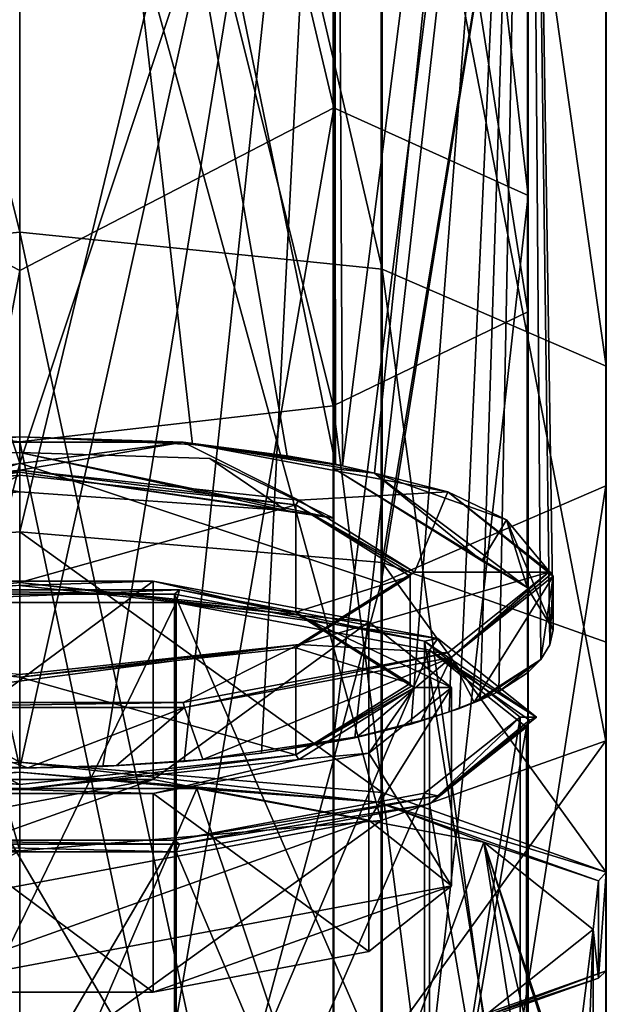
# Model space of a CAD drawing. Header units: millimetres. Extents: x -348 to 175, y 0 to 247.
# Tile 114 of 196: x 0 to 14, y 106 to 130. Entities that reach past the tile are written whole.
import ezdxf

# ---------------------------------------------------------------- set-up
doc = ezdxf.new("R2010")
doc.units = ezdxf.units.MM
doc.header["$LTSCALE"] = 65.185185
for name, color, linetype in [('521', 7, 'CONTINUOUS'), ('522', 7, 'CONTINUOUS'), ('523', 7, 'CONTINUOUS'), ('524', 7, 'CONTINUOUS'), ('525', 7, 'CONTINUOUS'), ('526', 7, 'CONTINUOUS'), ('527', 7, 'CONTINUOUS'), ('540', 7, 'CONTINUOUS'), ('541', 7, 'CONTINUOUS'), ('542', 7, 'CONTINUOUS'), ('543', 7, 'CONTINUOUS'), ('544', 7, 'CONTINUOUS'), ('545', 7, 'CONTINUOUS'), ('546', 7, 'CONTINUOUS'), ('547', 7, 'CONTINUOUS'), ('548', 7, 'CONTINUOUS'), ('555', 7, 'CONTINUOUS'), ('556', 7, 'CONTINUOUS'), ('558', 7, 'CONTINUOUS'), ('559', 7, 'CONTINUOUS'), ('560', 7, 'CONTINUOUS'), ('563', 7, 'CONTINUOUS'), ('564', 7, 'CONTINUOUS'), ('652', 7, 'CONTINUOUS'), ('653', 7, 'CONTINUOUS'), ('654', 7, 'CONTINUOUS'), ('655', 7, 'CONTINUOUS'), ('656', 7, 'CONTINUOUS'), ('657', 7, 'CONTINUOUS'), ('658', 7, 'CONTINUOUS'), ('659', 7, 'CONTINUOUS'), ('660', 7, 'CONTINUOUS'), ('661', 7, 'CONTINUOUS'), ('662', 7, 'CONTINUOUS')]:
    doc.layers.add(name, color=color, linetype=linetype)

msp = doc.modelspace()

# ---------------------------------------------------------------- linework, layer by layer
at = {"layer": '521', "color": 7, "linetype": 'CONTINUOUS', "true_color": 0xe0f2ff}
for points in [[(7.641, 127.724, -2.536), (7.641, 166.368, 20.399), (0, 160.008, 12.137), (7.641, 127.724, -2.536)], [(7.641, 166.368, 20.399), (7.641, 127.724, -2.536), (12.366, 125.592, 3.614), (7.641, 166.368, 20.399)], [(12.366, 162.335, 25.517), (7.641, 166.368, 20.399), (12.366, 125.592, 3.614), (12.366, 162.335, 25.517)], [(12.366, 162.335, 25.517), (12.366, 125.592, 3.614), (12.359, 157.034, 31.564), (12.366, 162.335, 25.517)], [(0, 123.766, -6.555), (7.641, 127.724, -2.536), (0, 160.008, 12.137), (0, 123.766, -6.555)], [(7.641, 159.256, 217.329), (7.683, 119.05, 237.388), (0, 156.556, 222.32), (7.641, 159.256, 217.329)], [(7.683, 119.05, 237.388), (7.641, 159.256, 217.329), (7.853, 119.015, 237.267), (7.683, 119.05, 237.388)], [(7.853, 119.015, 237.267), (7.641, 159.256, 217.329), (12.366, 154.503, 212.752), (7.853, 119.015, 237.267)], [(12.359, 157.034, 31.564), (12.359, 122.759, 11.141), (7.621, 152.749, 36.45), (12.359, 157.034, 31.564)], [(12.359, 157.034, 31.564), (12.366, 125.592, 3.614), (12.359, 122.759, 11.141), (12.359, 157.034, 31.564)], [(4.205, 119.534, 239.137), (0, 119.719, 239.811), (0, 156.556, 222.32), (4.205, 119.534, 239.137)], [(6.509, 119.256, 238.127), (4.205, 119.534, 239.137), (0, 156.556, 222.32), (6.509, 119.256, 238.127)], [(7.683, 119.05, 237.388), (6.509, 119.256, 238.127), (0, 156.556, 222.32), (7.683, 119.05, 237.388)], [(8.629, 118.832, 236.656), (7.853, 119.015, 237.267), (12.366, 154.503, 212.752), (8.629, 118.832, 236.656)], [(12.345, 116.054, 231.505), (8.629, 118.832, 236.656), (12.366, 154.503, 212.752), (12.345, 116.054, 231.505)], [(12.345, 116.054, 231.505), (12.366, 154.503, 212.752), (12.975, 115.02, 227.646), (12.345, 116.054, 231.505)], [(12.673, 114.299, 224.956), (12.366, 154.503, 212.752), (12.349, 113.973, 223.737), (12.673, 114.299, 224.956)], [(12.349, 113.973, 223.737), (12.366, 154.503, 212.752), (12.359, 149.815, 206.216), (12.349, 113.973, 223.737)], [(12.975, 115.02, 227.646), (12.366, 154.503, 212.752), (12.899, 114.657, 226.289), (12.975, 115.02, 227.646)], [(12.899, 114.657, 226.289), (12.366, 154.503, 212.752), (12.673, 114.299, 224.956), (12.899, 114.657, 226.289)], [(7.621, 152.749, 36.45), (7.621, 120.47, 17.224), (0, 151.121, 38.306), (7.621, 152.749, 36.45)], [(7.621, 152.749, 36.45), (12.359, 122.759, 11.141), (7.621, 120.47, 17.224), (7.621, 152.749, 36.45)], [(0, 151.121, 38.306), (7.621, 120.47, 17.224), (0, 119.6, 19.534), (0, 151.121, 38.306)], [(8.151, 112.396, 217.853), (12.359, 149.815, 206.216), (7.621, 112.292, 217.463), (8.151, 112.396, 217.853)], [(7.621, 112.292, 217.463), (12.359, 149.815, 206.216), (7.621, 146.028, 200.934), (7.621, 112.292, 217.463)], [(9.522, 112.727, 219.086), (12.359, 149.815, 206.216), (8.151, 112.396, 217.853), (9.522, 112.727, 219.086)], [(10.698, 113.106, 220.502), (12.359, 149.815, 206.216), (9.522, 112.727, 219.086), (10.698, 113.106, 220.502)], [(11.203, 113.31, 221.265), (12.359, 149.815, 206.216), (10.698, 113.106, 220.502), (11.203, 113.31, 221.265)], [(11.651, 113.524, 222.062), (12.359, 149.815, 206.216), (11.203, 113.31, 221.265), (11.651, 113.524, 222.062)], [(12.349, 113.973, 223.737), (12.359, 149.815, 206.216), (11.651, 113.524, 222.062), (12.349, 113.973, 223.737)], [(2.023, 111.694, 215.231), (7.621, 146.028, 200.934), (0, 111.653, 215.078), (2.023, 111.694, 215.231)], [(0, 111.653, 215.078), (7.621, 146.028, 200.934), (0, 144.592, 198.926), (0, 111.653, 215.078)], [(4.004, 111.816, 215.689), (7.621, 146.028, 200.934), (2.023, 111.694, 215.231), (4.004, 111.816, 215.689)], [(5.882, 112.017, 216.437), (7.621, 146.028, 200.934), (4.004, 111.816, 215.689), (5.882, 112.017, 216.437)], [(7.621, 112.292, 217.463), (7.621, 146.028, 200.934), (5.882, 112.017, 216.437), (7.621, 112.292, 217.463)], [(0, 83.5, -13), (7.641, 83.5, -10.517), (7.641, 127.724, -2.536), (0, 83.5, -13)], [(0, 83.5, -13), (7.641, 127.724, -2.536), (0, 123.766, -6.555), (0, 83.5, -13)], [(7.641, 127.724, -2.536), (7.641, 83.5, -10.517), (12.366, 125.592, 3.614), (7.641, 127.724, -2.536)], [(7.641, 83.5, -10.517), (12.366, 83.5, -4.009), (12.366, 125.592, 3.614), (7.641, 83.5, -10.517)], [(12.366, 125.592, 3.614), (12.366, 83.5, -4.009), (12.359, 122.759, 11.141), (12.366, 125.592, 3.614)], [(12.359, 122.759, 11.141), (12.359, 83.5, 4.033), (7.621, 120.47, 17.224), (12.359, 122.759, 11.141)], [(12.366, 83.5, -4.009), (12.359, 83.5, 4.033), (12.359, 122.759, 11.141), (12.366, 83.5, -4.009)], [(7.621, 120.47, 17.224), (7.621, 83.5, 10.532), (0, 119.6, 19.534), (7.621, 120.47, 17.224)], [(12.359, 83.5, 4.033), (7.621, 83.5, 10.532), (7.621, 120.47, 17.224), (12.359, 83.5, 4.033)], [(7.621, 83.5, 10.532), (0, 83.5, 13), (0, 119.6, 19.534), (7.621, 83.5, 10.532)], [(4.624, 119.19, 239.08), (7.633, 117.736, 237.781), (0, 119.334, 239.923), (4.624, 119.19, 239.08)], [(0, 119.334, 239.923), (7.633, 117.736, 237.781), (0, 118.859, 240.06), (0, 119.334, 239.923)], [(7.654, 118.938, 237.443), (8.629, 118.832, 236.656), (12.345, 116.054, 231.505), (7.654, 118.938, 237.443)], [(11.239, 116.698, 233.91), (7.654, 118.938, 237.443), (12.345, 116.054, 231.505), (11.239, 116.698, 233.91)], [(0, 118.859, 240.06), (7.633, 117.736, 237.781), (6.485, 117.929, 238.501), (0, 118.859, 240.06)], [(0, 118.378, 240.179), (0, 118.859, 240.06), (6.485, 117.929, 238.501), (0, 118.378, 240.179)]]:
    msp.add_3dface(points, dxfattribs=at)
at = {"layer": '522', "color": 7, "linetype": 'CONTINUOUS', "true_color": 0xe0f2ff}
for points in [[(0, 160.008, 12.137), (-7.621, 166.378, 20.389), (-7.621, 127.729, -2.55), (0, 160.008, 12.137)], [(0, 123.766, -6.555), (0, 160.008, 12.137), (-7.621, 127.729, -2.55), (0, 123.766, -6.555)], [(-7.621, 159.263, 217.342), (0, 156.556, 222.32), (-7.311, 119.121, 237.641), (-7.621, 159.263, 217.342)], [(0, 156.556, 222.32), (0, 119.719, 239.811), (-7.311, 119.121, 237.641), (0, 156.556, 222.32)], [(-7.641, 152.758, 36.439), (0, 151.121, 38.306), (-7.641, 120.475, 17.21), (-7.641, 152.758, 36.439)], [(0, 151.121, 38.306), (0, 119.6, 19.534), (-7.641, 120.475, 17.21), (0, 151.121, 38.306)], [(0, 111.653, 215.078), (0, 144.592, 198.926), (-7.641, 146.037, 200.945), (0, 111.653, 215.078)], [(-4.016, 111.817, 215.692), (0, 111.653, 215.078), (-7.641, 146.037, 200.945), (-4.016, 111.817, 215.692)], [(-7.621, 83.5, -10.532), (0, 123.766, -6.555), (-7.621, 127.729, -2.55), (-7.621, 83.5, -10.532)], [(-7.621, 83.5, -10.532), (0, 83.5, -13), (0, 123.766, -6.555), (-7.621, 83.5, -10.532)], [(0, 83.5, 13), (-7.641, 83.5, 10.517), (-7.641, 120.475, 17.21), (0, 83.5, 13)], [(0, 119.6, 19.534), (0, 83.5, 13), (-7.641, 120.475, 17.21), (0, 119.6, 19.534)], [(-7.311, 119.121, 237.641), (0, 119.719, 239.811), (-4.817, 119.474, 238.919), (-7.311, 119.121, 237.641)], [(0, 118.859, 240.06), (-7.635, 118.94, 237.456), (-4.625, 119.19, 239.08), (0, 118.859, 240.06)], [(0, 119.334, 239.923), (0, 118.859, 240.06), (-4.625, 119.19, 239.08), (0, 119.334, 239.923)], [(0, 118.859, 240.06), (-7.613, 117.74, 237.795), (-7.635, 118.94, 237.456), (0, 118.859, 240.06)], [(0, 118.859, 240.06), (0, 118.378, 240.179), (-7.613, 117.74, 237.795), (0, 118.859, 240.06)], [(-7.613, 117.74, 237.795), (0, 118.378, 240.179), (-6.485, 117.929, 238.501), (-7.613, 117.74, 237.795)]]:
    msp.add_3dface(points, dxfattribs=at)
at = {"layer": '523', "color": 7, "linetype": 'CONTINUOUS', "true_color": 0xe0f2ff}
for points in [[(0, 161.728, 10.922), (0, 124.705, -8.351), (-8.794, 160.027, 13.206), (0, 161.728, 10.922)], [(-8.794, 160.027, 13.206), (0, 124.705, -8.351), (-8.794, 123.809, -5.647), (-8.794, 160.027, 13.206)], [(0, 117.405, 242.536), (0, 155.486, 225.449), (-8.794, 116.668, 239.785), (0, 117.405, 242.536)], [(-8.794, 116.668, 239.785), (0, 155.486, 225.449), (-8.794, 153.921, 223.069), (-8.794, 116.668, 239.785)], [(0, 150.094, 40.064), (-8.817, 145.524, 32.688), (0, 119.077, 21.474), (0, 150.094, 40.064)], [(-8.817, 145.524, 32.688), (-8.817, 116.17, 17.407), (0, 119.077, 21.474), (-8.817, 145.524, 32.688)], [(0, 109.641, 213.559), (-8.817, 140.575, 202.778), (0, 142.33, 198.098), (0, 109.641, 213.559)], [(-8.817, 110.382, 216.326), (-8.817, 140.575, 202.778), (0, 109.641, 213.559), (-8.817, 110.382, 216.326)], [(0, 124.705, -8.351), (0, 83.5, -15), (-8.794, 123.809, -5.647), (0, 124.705, -8.351)], [(0, 83.5, -15), (-8.794, 83.5, -12.152), (-8.794, 123.809, -5.647), (0, 83.5, -15)], [(-8.817, 83.5, 12.135), (0, 83.5, 15), (0, 119.077, 21.474), (-8.817, 83.5, 12.135)], [(-8.817, 116.17, 17.407), (-8.817, 83.5, 12.135), (0, 119.077, 21.474), (-8.817, 116.17, 17.407)]]:
    msp.add_3dface(points, dxfattribs=at)
at = {"layer": '524', "color": 7, "linetype": 'CONTINUOUS', "true_color": 0xe0f2ff}
for points in [[(0, 124.705, -8.351), (0, 161.728, 10.922), (8.817, 123.804, -5.631), (0, 124.705, -8.351)], [(0, 161.728, 10.922), (8.817, 160.017, 13.22), (8.817, 123.804, -5.631), (0, 161.728, 10.922)], [(14.269, 155.533, 19.243), (14.269, 121.442, 1.496), (8.817, 160.017, 13.22), (14.269, 155.533, 19.243)], [(8.817, 160.017, 13.22), (14.269, 121.442, 1.496), (8.817, 123.804, -5.631), (8.817, 160.017, 13.22)], [(0, 155.486, 225.449), (0, 117.405, 242.536), (8.817, 153.911, 223.055), (0, 155.486, 225.449)], [(14.26, 149.992, 26.686), (14.26, 118.524, 10.305), (14.269, 155.533, 19.243), (14.26, 149.992, 26.686)], [(14.269, 155.533, 19.243), (14.26, 118.524, 10.305), (14.269, 121.442, 1.496), (14.269, 155.533, 19.243)], [(0, 117.405, 242.536), (8.817, 116.664, 239.769), (8.817, 153.911, 223.055), (0, 117.405, 242.536)], [(8.817, 116.664, 239.769), (14.269, 149.785, 216.782), (8.817, 153.911, 223.055), (8.817, 116.664, 239.769)], [(0, 150.094, 40.064), (0, 119.077, 21.474), (8.794, 145.514, 32.701), (0, 150.094, 40.064)], [(8.794, 145.514, 32.701), (8.794, 116.165, 17.423), (14.26, 149.992, 26.686), (8.794, 145.514, 32.701)], [(14.26, 149.992, 26.686), (8.794, 116.165, 17.423), (14.26, 118.524, 10.305), (14.26, 149.992, 26.686)], [(14.269, 114.72, 232.516), (14.269, 149.785, 216.782), (8.817, 116.664, 239.769), (14.269, 114.72, 232.516)], [(14.269, 114.72, 232.516), (14.26, 144.686, 209.029), (14.269, 149.785, 216.782), (14.269, 114.72, 232.516)], [(8.794, 145.514, 32.701), (0, 119.077, 21.474), (8.794, 116.165, 17.423), (8.794, 145.514, 32.701)], [(14.26, 112.319, 223.553), (8.794, 140.565, 202.764), (14.26, 144.686, 209.029), (14.26, 112.319, 223.553)], [(14.26, 112.319, 223.553), (14.26, 144.686, 209.029), (14.269, 114.72, 232.516), (14.26, 112.319, 223.553)], [(0, 109.641, 213.559), (0, 142.33, 198.098), (8.794, 110.378, 216.31), (0, 109.641, 213.559)], [(8.794, 110.378, 216.31), (0, 142.33, 198.098), (8.794, 140.565, 202.764), (8.794, 110.378, 216.31)], [(8.794, 110.378, 216.31), (8.794, 140.565, 202.764), (14.26, 112.319, 223.553), (8.794, 110.378, 216.31)], [(8.817, 83.5, -12.135), (0, 83.5, -15), (0, 124.705, -8.351), (8.817, 83.5, -12.135)], [(8.817, 83.5, -12.135), (0, 124.705, -8.351), (8.817, 123.804, -5.631), (8.817, 83.5, -12.135)], [(14.269, 83.5, -4.626), (8.817, 83.5, -12.135), (8.817, 123.804, -5.631), (14.269, 83.5, -4.626)], [(14.269, 121.442, 1.496), (14.269, 83.5, -4.626), (8.817, 123.804, -5.631), (14.269, 121.442, 1.496)], [(14.26, 83.5, 4.653), (14.269, 83.5, -4.626), (14.269, 121.442, 1.496), (14.26, 83.5, 4.653)], [(14.26, 118.524, 10.305), (14.26, 83.5, 4.653), (14.269, 121.442, 1.496), (14.26, 118.524, 10.305)], [(0, 119.077, 21.474), (0, 83.5, 15), (8.794, 116.165, 17.423), (0, 119.077, 21.474)], [(8.794, 83.5, 12.152), (14.26, 83.5, 4.653), (14.26, 118.524, 10.305), (8.794, 83.5, 12.152)], [(8.794, 116.165, 17.423), (8.794, 83.5, 12.152), (14.26, 118.524, 10.305), (8.794, 116.165, 17.423)], [(0, 83.5, 15), (8.794, 83.5, 12.152), (8.794, 116.165, 17.423), (0, 83.5, 15)]]:
    msp.add_3dface(points, dxfattribs=at)
at = {"layer": '525', "color": 7, "linetype": 'CONTINUOUS', "true_color": 0xe0f2ff}
for points in [[(0, 111.558, 243.896), (-8.713, 110.824, 241.155), (-4.309, 111.161, 242.416), (0, 111.558, 243.896)], [(4.309, 111.161, 242.416), (0, 111.558, 243.896), (-4.309, 111.161, 242.416), (4.309, 111.161, 242.416)], [(8.713, 110.824, 241.156), (0, 111.558, 243.896), (4.309, 111.161, 242.416), (8.713, 110.824, 241.156)], [(11.286, 109.849, 237.52), (8.713, 110.824, 241.156), (4.309, 111.161, 242.416), (11.286, 109.849, 237.52)], [(14.077, 108.91, 234.012), (8.713, 110.824, 241.156), (11.286, 109.849, 237.52), (14.077, 108.91, 234.012)], [(13.95, 107.727, 229.6), (14.077, 108.91, 234.012), (11.286, 109.849, 237.52), (13.95, 107.727, 229.6)], [(14.077, 106.545, 225.188), (14.077, 108.91, 234.012), (13.95, 107.727, 229.6), (14.077, 106.545, 225.188)], [(14.077, 106.545, 225.188), (13.95, 107.727, 229.6), (11.286, 105.605, 221.681), (14.077, 106.545, 225.188)], [(8.713, 104.631, 218.045), (14.077, 106.545, 225.188), (11.286, 105.605, 221.681), (8.713, 104.631, 218.045)]]:
    msp.add_3dface(points, dxfattribs=at)
at = {"layer": '526', "color": 7, "linetype": 'CONTINUOUS', "true_color": 0xe0f2ff}
for points in [[(0, 117.405, 242.536), (-8.794, 116.668, 239.785), (0, 111.803, 244.037), (0, 117.405, 242.536)], [(0, 111.803, 244.037), (-8.794, 116.668, 239.785), (-8.815, 111.062, 241.271), (0, 111.803, 244.037)], [(-8.817, 110.382, 216.326), (0, 109.641, 213.559), (-8.816, 104.78, 217.826), (-8.817, 110.382, 216.326)], [(-8.816, 104.78, 217.826), (0, 109.641, 213.559), (0, 104.038, 215.06), (-8.816, 104.78, 217.826)]]:
    msp.add_3dface(points, dxfattribs=at)
at = {"layer": '527', "color": 7, "linetype": 'CONTINUOUS', "true_color": 0xe0f2ff}
for points in [[(8.817, 116.664, 239.769), (0, 117.405, 242.536), (8.816, 111.062, 241.27), (8.817, 116.664, 239.769)], [(0, 117.405, 242.536), (0, 111.803, 244.037), (8.816, 111.062, 241.27), (0, 117.405, 242.536)], [(14.266, 109.121, 234.026), (8.817, 116.664, 239.769), (8.816, 111.062, 241.27), (14.266, 109.121, 234.026)], [(14.269, 114.72, 232.516), (8.817, 116.664, 239.769), (14.266, 109.121, 234.026), (14.269, 114.72, 232.516)], [(14.26, 112.319, 223.553), (14.269, 114.72, 232.516), (14.266, 106.721, 225.07), (14.26, 112.319, 223.553)], [(14.266, 106.721, 225.07), (14.269, 114.72, 232.516), (14.266, 109.121, 234.026), (14.266, 106.721, 225.07)], [(8.794, 110.378, 216.31), (14.26, 112.319, 223.553), (8.815, 104.78, 217.826), (8.794, 110.378, 216.31)], [(8.815, 104.78, 217.826), (14.26, 112.319, 223.553), (14.266, 106.721, 225.07), (8.815, 104.78, 217.826)], [(0, 109.641, 213.559), (8.794, 110.378, 216.31), (0, 104.038, 215.06), (0, 109.641, 213.559)], [(0, 104.038, 215.06), (8.794, 110.378, 216.31), (8.815, 104.78, 217.826), (0, 104.038, 215.06)]]:
    msp.add_3dface(points, dxfattribs=at)
at = {"layer": '540', "color": 7, "linetype": 'CONTINUOUS', "true_color": 0xe0f2ff}
for points in [[(0, 111.558, 243.896), (0, 111.803, 244.037), (-8.815, 111.062, 241.271), (0, 111.558, 243.896)], [(-8.713, 110.824, 241.155), (0, 111.558, 243.896), (-8.815, 111.062, 241.271), (-8.713, 110.824, 241.155)]]:
    msp.add_3dface(points, dxfattribs=at)
at = {"layer": '541', "color": 7, "linetype": 'CONTINUOUS', "true_color": 0xe0f2ff}
for points in [[(0, 111.558, 243.896), (8.713, 110.824, 241.156), (0, 111.803, 244.037), (0, 111.558, 243.896)], [(0, 111.803, 244.037), (8.713, 110.824, 241.156), (8.816, 111.062, 241.27), (0, 111.803, 244.037)], [(8.713, 110.824, 241.156), (14.266, 109.121, 234.026), (8.816, 111.062, 241.27), (8.713, 110.824, 241.156)], [(8.713, 110.824, 241.156), (14.077, 108.91, 234.012), (14.266, 109.121, 234.026), (8.713, 110.824, 241.156)], [(14.077, 108.91, 234.012), (14.077, 106.545, 225.188), (14.266, 109.121, 234.026), (14.077, 108.91, 234.012)], [(14.077, 106.545, 225.188), (14.266, 106.721, 225.07), (14.266, 109.121, 234.026), (14.077, 106.545, 225.188)], [(14.077, 106.545, 225.188), (8.713, 104.631, 218.045), (14.266, 106.721, 225.07), (14.077, 106.545, 225.188)], [(8.713, 104.631, 218.045), (8.815, 104.78, 217.826), (14.266, 106.721, 225.07), (8.713, 104.631, 218.045)]]:
    msp.add_3dface(points, dxfattribs=at)
at = {"layer": '542', "color": 2, "linetype": 'CONTINUOUS'}
for points in [[(10.5, 113.62, 228.022), (8.495, 112.022, 222.06), (10.5, 108.79, 229.316), (10.5, 113.62, 228.022)], [(8.495, 112.022, 222.06), (3.245, 111.035, 218.376), (8.495, 107.193, 223.354), (8.495, 112.022, 222.06)], [(10.5, 108.79, 229.316), (8.495, 112.022, 222.06), (8.495, 107.193, 223.354), (10.5, 108.79, 229.316)], [(3.245, 111.035, 218.376), (-3.245, 111.035, 218.376), (3.245, 106.205, 219.67), (3.245, 111.035, 218.376)], [(3.245, 106.205, 219.67), (-3.245, 111.035, 218.376), (-3.245, 106.205, 219.67), (3.245, 106.205, 219.67)], [(8.495, 107.193, 223.354), (3.245, 111.035, 218.376), (3.245, 106.205, 219.67), (8.495, 107.193, 223.354)]]:
    msp.add_3dface(points, dxfattribs=at)
at = {"layer": '543', "color": 7, "linetype": 'CONTINUOUS', "true_color": 0x000000}
for points in [[(-6.718, 115.455, 234.484), (0, 116.175, 237.172), (-0.001, 116.104, 237.294), (-6.718, 115.455, 234.484)], [(-0.001, 116.104, 237.294), (0, 116.175, 237.172), (6.788, 115.377, 234.579), (-0.001, 116.104, 237.294)], [(0, 116.175, 237.172), (6.718, 115.455, 234.484), (6.788, 115.377, 234.579), (0, 116.175, 237.172)], [(6.718, 115.455, 234.484), (9.5, 113.716, 227.996), (6.788, 115.377, 234.579), (6.718, 115.455, 234.484)], [(6.788, 115.377, 234.579), (9.5, 113.716, 227.996), (9.529, 113.648, 228.014), (6.788, 115.377, 234.579)], [(9.6, 113.62, 228.022), (6.788, 115.377, 234.579), (9.529, 113.648, 228.014), (9.6, 113.62, 228.022)]]:
    msp.add_3dface(points, dxfattribs=at)
at = {"layer": '544', "color": 7, "linetype": 'CONTINUOUS', "true_color": 0x000000}
for points in [[(0.001, 118.905, 236.544), (0, 118.783, 236.473), (-6.788, 118.178, 233.828), (0.001, 118.905, 236.544)], [(6.718, 118.063, 233.785), (0, 118.783, 236.473), (0.001, 118.905, 236.544), (6.718, 118.063, 233.785)], [(6.79, 118.177, 233.826), (6.718, 118.063, 233.785), (0.001, 118.905, 236.544), (6.79, 118.177, 233.826)], [(0, 118.783, 236.473), (-6.718, 118.063, 233.785), (-6.788, 118.178, 233.828), (0, 118.783, 236.473)], [(9.6, 116.421, 227.271), (6.718, 118.063, 233.785), (6.79, 118.177, 233.826), (9.6, 116.421, 227.271)], [(9.5, 116.324, 227.297), (6.718, 118.063, 233.785), (9.529, 116.392, 227.279), (9.5, 116.324, 227.297)], [(9.529, 116.392, 227.279), (6.718, 118.063, 233.785), (9.6, 116.421, 227.271), (9.529, 116.392, 227.279)]]:
    msp.add_3dface(points, dxfattribs=at)
at = {"layer": '545', "color": 7, "linetype": 'CONTINUOUS', "true_color": 0x000000}
for points in [[(-4.817, 119.474, 238.919), (0, 119.719, 239.811), (-3.979, 119.59, 239.099), (-4.817, 119.474, 238.919)], [(-3.979, 119.59, 239.099), (0, 119.719, 239.811), (3.979, 119.59, 239.099), (-3.979, 119.59, 239.099)], [(0, 119.719, 239.811), (4.205, 119.534, 239.137), (3.979, 119.59, 239.099), (0, 119.719, 239.811)], [(4.205, 119.534, 239.137), (6.509, 119.256, 238.127), (3.979, 119.59, 239.099), (4.205, 119.534, 239.137)], [(6.509, 119.256, 238.127), (7.683, 119.05, 237.388), (3.979, 119.59, 239.099), (6.509, 119.256, 238.127)], [(7.683, 119.05, 237.388), (7.853, 119.015, 237.267), (3.979, 119.59, 239.099), (7.683, 119.05, 237.388)], [(7.853, 119.015, 237.267), (8.629, 118.832, 236.656), (3.979, 119.59, 239.099), (7.853, 119.015, 237.267)], [(3.979, 119.59, 239.099), (8.629, 118.832, 236.656), (10.416, 118.379, 234.581), (3.979, 119.59, 239.099)], [(10.416, 118.379, 234.581), (8.629, 118.832, 236.656), (11.839, 117.698, 232.426), (10.416, 118.379, 234.581)], [(12.875, 116.421, 227.271), (10.416, 118.379, 234.581), (12.946, 116.392, 227.279), (12.875, 116.421, 227.271)], [(12.946, 116.392, 227.279), (10.416, 118.379, 234.581), (12.975, 116.324, 227.297), (12.946, 116.392, 227.279)], [(12.975, 116.324, 227.297), (10.416, 118.379, 234.581), (11.839, 117.698, 232.426), (12.975, 116.324, 227.297)]]:
    msp.add_3dface(points, dxfattribs=at)
at = {"layer": '546', "color": 7, "linetype": 'CONTINUOUS', "true_color": 0x000000}
for points in [[(9.5, 113.716, 227.996), (9.5, 116.324, 227.297), (6.718, 114.586, 220.808), (9.5, 113.716, 227.996)], [(-6.718, 111.978, 221.507), (0, 111.257, 218.819), (-6.718, 114.586, 220.808), (-6.718, 111.978, 221.507)], [(-6.718, 114.586, 220.808), (0, 111.257, 218.819), (0, 113.865, 218.121), (-6.718, 114.586, 220.808)], [(0, 113.865, 218.121), (6.718, 111.978, 221.507), (6.718, 114.586, 220.808), (0, 113.865, 218.121)], [(6.718, 111.978, 221.507), (9.5, 113.716, 227.996), (6.718, 114.586, 220.808), (6.718, 111.978, 221.507)], [(0, 111.257, 218.819), (6.718, 111.978, 221.507), (0, 113.865, 218.121), (0, 111.257, 218.819)]]:
    msp.add_3dface(points, dxfattribs=at)
at = {"layer": '547', "color": 7, "linetype": 'CONTINUOUS', "true_color": 0x000000}
for points in [[(-6.485, 117.929, 238.501), (0, 118.378, 240.179), (-4.625, 119.19, 239.08), (-6.485, 117.929, 238.501)], [(0, 118.378, 240.179), (0, 119.334, 239.923), (-4.625, 119.19, 239.08), (0, 118.378, 240.179)], [(4.624, 119.19, 239.08), (0, 119.334, 239.923), (6.485, 117.929, 238.501), (4.624, 119.19, 239.08)], [(0, 119.334, 239.923), (0, 118.378, 240.179), (6.485, 117.929, 238.501), (0, 119.334, 239.923)], [(7.633, 117.736, 237.781), (4.624, 119.19, 239.08), (6.485, 117.929, 238.501), (7.633, 117.736, 237.781)], [(8.629, 118.832, 236.656), (7.654, 118.938, 237.443), (11.239, 116.698, 233.91), (8.629, 118.832, 236.656)], [(8.629, 118.832, 236.656), (11.239, 116.698, 233.91), (11.839, 117.698, 232.426), (8.629, 118.832, 236.656)], [(11.239, 116.698, 233.91), (12.345, 116.054, 231.505), (11.839, 117.698, 232.426), (11.239, 116.698, 233.91)], [(12.345, 116.054, 231.505), (12.975, 115.02, 227.646), (11.839, 117.698, 232.426), (12.345, 116.054, 231.505)], [(12.975, 115.02, 227.646), (12.975, 116.324, 227.297), (11.839, 117.698, 232.426), (12.975, 115.02, 227.646)]]:
    msp.add_3dface(points, dxfattribs=at)
at = {"layer": '548', "color": 2, "linetype": 'CONTINUOUS'}
for points in [[(3.762, 115.892, 239.4), (-3.762, 115.892, 239.4), (3.762, 103.055, 242.84), (3.762, 115.892, 239.4)], [(3.762, 103.055, 242.84), (-3.762, 115.892, 239.4), (-3.762, 103.055, 242.84), (3.762, 103.055, 242.84)], [(9.85, 114.747, 235.128), (3.762, 115.892, 239.4), (9.85, 101.911, 238.568), (9.85, 114.747, 235.128)], [(9.85, 101.911, 238.568), (3.762, 115.892, 239.4), (3.762, 103.055, 242.84), (9.85, 101.911, 238.568)], [(12.175, 112.895, 228.216), (9.85, 114.747, 235.128), (12.175, 100.058, 231.655), (12.175, 112.895, 228.216)], [(12.175, 100.058, 231.655), (9.85, 114.747, 235.128), (9.85, 101.911, 238.568), (12.175, 100.058, 231.655)]]:
    msp.add_3dface(points, dxfattribs=at)
at = {"layer": '555', "color": 7, "linetype": 'CONTINUOUS', "true_color": 0xcad1ee}
for points in [[(3.886, 115.991, 239.768), (-3.809, 115.687, 239.603), (-3.886, 115.991, 239.768), (3.886, 115.991, 239.768)], [(3.809, 115.687, 239.603), (-3.809, 115.687, 239.603), (3.886, 115.991, 239.768), (3.809, 115.687, 239.603)], [(10.174, 114.808, 235.355), (3.809, 115.687, 239.603), (3.886, 115.991, 239.768), (10.174, 114.808, 235.355)], [(9.971, 114.529, 235.278), (3.809, 115.687, 239.603), (10.174, 114.808, 235.355), (9.971, 114.529, 235.278)], [(12.575, 112.895, 228.216), (9.971, 114.529, 235.278), (10.174, 114.808, 235.355), (12.575, 112.895, 228.216)], [(12.325, 112.654, 228.28), (9.971, 114.529, 235.278), (12.398, 112.824, 228.235), (12.325, 112.654, 228.28)], [(12.398, 112.824, 228.235), (9.971, 114.529, 235.278), (12.575, 112.895, 228.216), (12.398, 112.824, 228.235)]]:
    msp.add_3dface(points, dxfattribs=at)
at = {"layer": '556', "color": 7, "linetype": 'CONTINUOUS', "true_color": 0xcad1ee}
for points in [[(12.325, 112.654, 228.28), (9.971, 110.779, 221.283), (12.325, 96.957, 232.486), (12.325, 112.654, 228.28)], [(9.971, 110.779, 221.283), (3.809, 109.62, 216.958), (9.971, 95.082, 225.489), (9.971, 110.779, 221.283)], [(12.325, 96.957, 232.486), (9.971, 110.779, 221.283), (9.971, 95.082, 225.489), (12.325, 96.957, 232.486)], [(3.809, 109.62, 216.958), (-3.809, 109.62, 216.958), (3.809, 93.924, 221.164), (3.809, 109.62, 216.958)], [(3.809, 93.924, 221.164), (-3.809, 109.62, 216.958), (-3.809, 93.924, 221.164), (3.809, 93.924, 221.164)], [(9.971, 95.082, 225.489), (3.809, 109.62, 216.958), (3.809, 93.924, 221.164), (9.971, 95.082, 225.489)]]:
    msp.add_3dface(points, dxfattribs=at)
at = {"layer": '558', "color": 7, "linetype": 'CONTINUOUS', "true_color": 0xcad1ee}
for points in [[(4.309, 111.161, 242.416), (-4.309, 111.161, 242.416), (0, 101.195, 245.793), (4.309, 111.161, 242.416)], [(4.309, 111.161, 242.416), (0, 101.195, 245.793), (7.846, 100.57, 243.459), (4.309, 111.161, 242.416)], [(11.286, 109.849, 237.52), (4.309, 111.161, 242.416), (7.846, 100.57, 243.459), (11.286, 109.849, 237.52)], [(11.286, 109.849, 237.52), (7.846, 100.57, 243.459), (12.975, 98.911, 237.267), (11.286, 109.849, 237.52)], [(13.95, 107.727, 229.6), (11.286, 109.849, 237.52), (13.95, 101.848, 231.176), (13.95, 107.727, 229.6)], [(11.286, 109.849, 237.52), (12.975, 98.911, 237.267), (12.975, 102.63, 236.271), (11.286, 109.849, 237.52)], [(13.95, 101.848, 231.176), (11.286, 109.849, 237.52), (13.707, 102.383, 233.714), (13.95, 101.848, 231.176)], [(13.707, 102.383, 233.714), (11.286, 109.849, 237.52), (12.975, 102.63, 236.271), (13.707, 102.383, 233.714)]]:
    msp.add_3dface(points, dxfattribs=at)
at = {"layer": '559', "color": 7, "linetype": 'CONTINUOUS', "true_color": 0xcad1ee}
for points in [[(12.673, 114.299, 224.956), (11.203, 113.31, 221.265), (11.054, 113.262, 221.083), (12.673, 114.299, 224.956)], [(12.673, 114.299, 224.956), (11.651, 113.524, 222.062), (11.203, 113.31, 221.265), (12.673, 114.299, 224.956)], [(12.673, 114.299, 224.956), (12.349, 113.973, 223.737), (11.651, 113.524, 222.062), (12.673, 114.299, 224.956)], [(11.054, 113.262, 221.083), (10.698, 113.106, 220.502), (10.447, 113.029, 220.214), (11.054, 113.262, 221.083)], [(11.203, 113.31, 221.265), (10.698, 113.106, 220.502), (11.054, 113.262, 221.083), (11.203, 113.31, 221.265)], [(10.698, 113.106, 220.502), (9.522, 112.727, 219.086), (10.447, 113.029, 220.214), (10.698, 113.106, 220.502)], [(10.447, 113.029, 220.214), (9.522, 112.727, 219.086), (9.767, 112.81, 219.396), (10.447, 113.029, 220.214)], [(9.522, 112.727, 219.086), (8.151, 112.396, 217.853), (8.208, 112.419, 217.94), (9.522, 112.727, 219.086)], [(9.767, 112.81, 219.396), (9.522, 112.727, 219.086), (8.208, 112.419, 217.94), (9.767, 112.81, 219.396)], [(8.208, 112.419, 217.94), (5.882, 112.017, 216.437), (4.451, 111.866, 215.874), (8.208, 112.419, 217.94)], [(7.621, 112.292, 217.463), (5.882, 112.017, 216.437), (8.208, 112.419, 217.94), (7.621, 112.292, 217.463)], [(8.151, 112.396, 217.853), (7.621, 112.292, 217.463), (8.208, 112.419, 217.94), (8.151, 112.396, 217.853)], [(5.882, 112.017, 216.437), (4.004, 111.816, 215.689), (4.451, 111.866, 215.874), (5.882, 112.017, 216.437)], [(0.199, 111.662, 215.115), (-4.016, 111.817, 215.692), (-4.074, 111.832, 215.747), (0.199, 111.662, 215.115)], [(0, 111.653, 215.078), (-4.016, 111.817, 215.692), (0.199, 111.662, 215.115), (0, 111.653, 215.078)], [(2.023, 111.694, 215.231), (0, 111.653, 215.078), (0.199, 111.662, 215.115), (2.023, 111.694, 215.231)], [(2.358, 111.718, 215.322), (2.023, 111.694, 215.231), (0.199, 111.662, 215.115), (2.358, 111.718, 215.322)], [(4.004, 111.816, 215.689), (2.023, 111.694, 215.231), (2.358, 111.718, 215.322), (4.004, 111.816, 215.689)], [(4.451, 111.866, 215.874), (4.004, 111.816, 215.689), (2.358, 111.718, 215.322), (4.451, 111.866, 215.874)]]:
    msp.add_3dface(points, dxfattribs=at)
at = {"layer": '560', "color": 7, "linetype": 'CONTINUOUS', "true_color": 0xcad1ee}
for points in [[(11.286, 105.605, 221.681), (13.95, 107.727, 229.6), (12.975, 99.978, 226.372), (11.286, 105.605, 221.681)], [(12.975, 99.978, 226.372), (13.95, 107.727, 229.6), (13.707, 101.042, 228.71), (12.975, 99.978, 226.372)], [(13.95, 107.727, 229.6), (13.95, 101.848, 231.176), (13.707, 101.042, 228.71), (13.95, 107.727, 229.6)]]:
    msp.add_3dface(points, dxfattribs=at)
at = {"layer": '563', "color": 7, "linetype": 'CONTINUOUS', "true_color": 0xcad1ee}
for points in [[(-3.809, 115.687, 239.603), (3.809, 115.687, 239.603), (-3.809, 99.991, 243.809), (-3.809, 115.687, 239.603)], [(3.809, 115.687, 239.603), (3.809, 99.991, 243.809), (-3.809, 99.991, 243.809), (3.809, 115.687, 239.603)], [(3.809, 115.687, 239.603), (9.971, 114.529, 235.278), (3.809, 99.991, 243.809), (3.809, 115.687, 239.603)], [(9.971, 114.529, 235.278), (9.971, 98.832, 239.484), (3.809, 99.991, 243.809), (9.971, 114.529, 235.278)], [(9.971, 114.529, 235.278), (12.325, 112.654, 228.28), (9.971, 98.832, 239.484), (9.971, 114.529, 235.278)], [(12.325, 112.654, 228.28), (12.325, 96.957, 232.486), (9.971, 98.832, 239.484), (12.325, 112.654, 228.28)]]:
    msp.add_3dface(points, dxfattribs=at)
at = {"layer": '564', "color": 7, "linetype": 'CONTINUOUS', "true_color": 0xcad1ee}
for points in [[(12.398, 112.824, 228.235), (12.575, 112.895, 228.216), (10.174, 110.982, 221.076), (12.398, 112.824, 228.235)], [(9.971, 110.779, 221.283), (12.325, 112.654, 228.28), (10.174, 110.982, 221.076), (9.971, 110.779, 221.283)], [(12.325, 112.654, 228.28), (12.398, 112.824, 228.235), (10.174, 110.982, 221.076), (12.325, 112.654, 228.28)], [(3.886, 109.8, 216.664), (9.971, 110.779, 221.283), (10.174, 110.982, 221.076), (3.886, 109.8, 216.664)], [(3.809, 109.62, 216.958), (9.971, 110.779, 221.283), (3.886, 109.8, 216.664), (3.809, 109.62, 216.958)], [(-3.809, 109.62, 216.958), (3.809, 109.62, 216.958), (-3.886, 109.8, 216.664), (-3.809, 109.62, 216.958)], [(-3.886, 109.8, 216.664), (3.809, 109.62, 216.958), (3.886, 109.8, 216.664), (-3.886, 109.8, 216.664)]]:
    msp.add_3dface(points, dxfattribs=at)
at = {"layer": '652', "color": 2, "linetype": 'CONTINUOUS'}
for points in [[(12.175, 112.895, 228.216), (12.175, 100.058, 231.655), (9.85, 98.206, 224.743), (12.175, 112.895, 228.216)], [(12.175, 112.895, 228.216), (9.85, 98.206, 224.743), (9.85, 111.043, 221.303), (12.175, 112.895, 228.216)], [(9.85, 111.043, 221.303), (3.762, 97.061, 220.471), (3.762, 109.898, 217.031), (9.85, 111.043, 221.303)], [(9.85, 98.206, 224.743), (3.762, 97.061, 220.471), (9.85, 111.043, 221.303), (9.85, 98.206, 224.743)], [(3.762, 109.898, 217.031), (-3.762, 97.061, 220.471), (-3.762, 109.898, 217.031), (3.762, 109.898, 217.031)], [(3.762, 97.061, 220.471), (-3.762, 97.061, 220.471), (3.762, 109.898, 217.031), (3.762, 97.061, 220.471)]]:
    msp.add_3dface(points, dxfattribs=at)
at = {"layer": '653', "color": 2, "linetype": 'CONTINUOUS'}
for points in [[(-3.762, 115.892, 239.4), (3.762, 115.892, 239.4), (-3.886, 115.991, 239.768), (-3.762, 115.892, 239.4)], [(3.762, 115.892, 239.4), (3.886, 115.991, 239.768), (-3.886, 115.991, 239.768), (3.762, 115.892, 239.4)], [(3.762, 115.892, 239.4), (9.85, 114.747, 235.128), (3.886, 115.991, 239.768), (3.762, 115.892, 239.4)], [(9.85, 114.747, 235.128), (10.174, 114.808, 235.355), (3.886, 115.991, 239.768), (9.85, 114.747, 235.128)], [(9.85, 114.747, 235.128), (12.575, 112.895, 228.216), (10.174, 114.808, 235.355), (9.85, 114.747, 235.128)], [(9.85, 114.747, 235.128), (12.175, 112.895, 228.216), (12.575, 112.895, 228.216), (9.85, 114.747, 235.128)], [(10.174, 110.982, 221.076), (12.175, 112.895, 228.216), (9.85, 111.043, 221.303), (10.174, 110.982, 221.076)], [(12.575, 112.895, 228.216), (12.175, 112.895, 228.216), (10.174, 110.982, 221.076), (12.575, 112.895, 228.216)], [(10.174, 110.982, 221.076), (9.85, 111.043, 221.303), (3.762, 109.898, 217.031), (10.174, 110.982, 221.076)], [(3.886, 109.8, 216.664), (10.174, 110.982, 221.076), (3.762, 109.898, 217.031), (3.886, 109.8, 216.664)], [(-3.886, 109.8, 216.664), (3.886, 109.8, 216.664), (-3.762, 109.898, 217.031), (-3.886, 109.8, 216.664)], [(3.886, 109.8, 216.664), (3.762, 109.898, 217.031), (-3.762, 109.898, 217.031), (3.886, 109.8, 216.664)]]:
    msp.add_3dface(points, dxfattribs=at)
at = {"layer": '654', "color": 7, "linetype": 'CONTINUOUS', "true_color": 0x000000}
for points in [[(12.975, 116.324, 227.297), (11.054, 113.262, 221.083), (10.497, 114.35, 219.93), (12.975, 116.324, 227.297)], [(12.975, 116.324, 227.297), (12.673, 114.299, 224.956), (11.054, 113.262, 221.083), (12.975, 116.324, 227.297)], [(12.899, 114.657, 226.289), (12.673, 114.299, 224.956), (12.975, 116.324, 227.297), (12.899, 114.657, 226.289)], [(12.975, 115.02, 227.646), (12.899, 114.657, 226.289), (12.975, 116.324, 227.297), (12.975, 115.02, 227.646)], [(10.497, 114.35, 219.93), (4.451, 111.866, 215.874), (4.009, 113.13, 215.377), (10.497, 114.35, 219.93)], [(8.208, 112.419, 217.94), (4.451, 111.866, 215.874), (10.497, 114.35, 219.93), (8.208, 112.419, 217.94)], [(9.767, 112.81, 219.396), (8.208, 112.419, 217.94), (10.497, 114.35, 219.93), (9.767, 112.81, 219.396)], [(10.447, 113.029, 220.214), (9.767, 112.81, 219.396), (10.497, 114.35, 219.93), (10.447, 113.029, 220.214)], [(11.054, 113.262, 221.083), (10.447, 113.029, 220.214), (10.497, 114.35, 219.93), (11.054, 113.262, 221.083)], [(0.199, 111.662, 215.115), (-4.074, 111.832, 215.747), (-4.009, 113.13, 215.377), (0.199, 111.662, 215.115)], [(4.009, 113.13, 215.377), (0.199, 111.662, 215.115), (-4.009, 113.13, 215.377), (4.009, 113.13, 215.377)], [(2.358, 111.718, 215.322), (0.199, 111.662, 215.115), (4.009, 113.13, 215.377), (2.358, 111.718, 215.322)], [(4.451, 111.866, 215.874), (2.358, 111.718, 215.322), (4.009, 113.13, 215.377), (4.451, 111.866, 215.874)]]:
    msp.add_3dface(points, dxfattribs=at)
at = {"layer": '655', "color": 7, "linetype": 'CONTINUOUS', "true_color": 0x000000}
for points in [[(-3.245, 116.204, 237.667), (-0.001, 116.104, 237.294), (3.245, 116.204, 237.667), (-3.245, 116.204, 237.667)], [(-0.001, 116.104, 237.294), (6.788, 115.377, 234.579), (3.245, 116.204, 237.667), (-0.001, 116.104, 237.294)], [(3.245, 116.204, 237.667), (6.788, 115.377, 234.579), (8.495, 115.217, 233.983), (3.245, 116.204, 237.667)], [(10.5, 113.62, 228.022), (6.788, 115.377, 234.579), (9.6, 113.62, 228.022), (10.5, 113.62, 228.022)], [(6.788, 115.377, 234.579), (10.5, 113.62, 228.022), (8.495, 115.217, 233.983), (6.788, 115.377, 234.579)], [(8.495, 112.022, 222.06), (9.6, 113.62, 228.022), (6.79, 111.863, 221.466), (8.495, 112.022, 222.06)], [(8.495, 112.022, 222.06), (10.5, 113.62, 228.022), (9.6, 113.62, 228.022), (8.495, 112.022, 222.06)], [(3.245, 111.035, 218.376), (8.495, 112.022, 222.06), (6.79, 111.863, 221.466), (3.245, 111.035, 218.376)], [(-6.788, 111.863, 221.464), (-3.245, 111.035, 218.376), (0.001, 111.135, 218.749), (-6.788, 111.863, 221.464)], [(0.001, 111.135, 218.749), (3.245, 111.035, 218.376), (6.79, 111.863, 221.466), (0.001, 111.135, 218.749)], [(-3.245, 111.035, 218.376), (3.245, 111.035, 218.376), (0.001, 111.135, 218.749), (-3.245, 111.035, 218.376)]]:
    msp.add_3dface(points, dxfattribs=at)
at = {"layer": '656', "color": 7, "linetype": 'CONTINUOUS', "true_color": 0x000000}
for points in [[(0.001, 118.905, 236.544), (-6.788, 118.178, 233.828), (3.979, 119.59, 239.099), (0.001, 118.905, 236.544)], [(-6.788, 118.178, 233.828), (-3.979, 119.59, 239.099), (3.979, 119.59, 239.099), (-6.788, 118.178, 233.828)], [(6.79, 118.177, 233.826), (0.001, 118.905, 236.544), (3.979, 119.59, 239.099), (6.79, 118.177, 233.826)], [(6.79, 118.177, 233.826), (3.979, 119.59, 239.099), (10.416, 118.379, 234.581), (6.79, 118.177, 233.826)], [(9.6, 116.421, 227.271), (6.79, 118.177, 233.826), (10.416, 118.379, 234.581), (9.6, 116.421, 227.271)], [(9.6, 116.421, 227.271), (10.416, 118.379, 234.581), (12.875, 116.421, 227.271), (9.6, 116.421, 227.271)], [(9.6, 116.421, 227.271), (12.875, 116.421, 227.271), (6.788, 114.664, 220.714), (9.6, 116.421, 227.271)], [(12.875, 116.421, 227.271), (10.416, 114.462, 219.961), (6.788, 114.664, 220.714), (12.875, 116.421, 227.271)], [(6.788, 114.664, 220.714), (-3.979, 113.252, 215.443), (-0.001, 113.936, 217.998), (6.788, 114.664, 220.714)], [(3.979, 113.252, 215.443), (-3.979, 113.252, 215.443), (6.788, 114.664, 220.714), (3.979, 113.252, 215.443)], [(10.416, 114.462, 219.961), (3.979, 113.252, 215.443), (6.788, 114.664, 220.714), (10.416, 114.462, 219.961)]]:
    msp.add_3dface(points, dxfattribs=at)
at = {"layer": '657', "color": 7, "linetype": 'CONTINUOUS', "true_color": 0x000000}
for points in [[(0, 116.175, 237.172), (-6.718, 115.455, 234.484), (0, 118.783, 236.473), (0, 116.175, 237.172)], [(-6.718, 115.455, 234.484), (-6.718, 118.063, 233.785), (0, 118.783, 236.473), (-6.718, 115.455, 234.484)], [(0, 116.175, 237.172), (0, 118.783, 236.473), (6.718, 118.063, 233.785), (0, 116.175, 237.172)], [(6.718, 115.455, 234.484), (0, 116.175, 237.172), (6.718, 118.063, 233.785), (6.718, 115.455, 234.484)], [(6.718, 115.455, 234.484), (6.718, 118.063, 233.785), (9.5, 116.324, 227.297), (6.718, 115.455, 234.484)], [(9.5, 113.716, 227.996), (6.718, 115.455, 234.484), (9.5, 116.324, 227.297), (9.5, 113.716, 227.996)]]:
    msp.add_3dface(points, dxfattribs=at)
at = {"layer": '658', "color": 7, "linetype": 'CONTINUOUS', "true_color": 0x000000}
for points in [[(12.875, 116.421, 227.271), (10.497, 114.35, 219.93), (10.416, 114.462, 219.961), (12.875, 116.421, 227.271)], [(12.875, 116.421, 227.271), (12.946, 116.392, 227.279), (10.497, 114.35, 219.93), (12.875, 116.421, 227.271)], [(12.946, 116.392, 227.279), (12.975, 116.324, 227.297), (10.497, 114.35, 219.93), (12.946, 116.392, 227.279)], [(4.009, 113.13, 215.377), (3.979, 113.252, 215.443), (10.416, 114.462, 219.961), (4.009, 113.13, 215.377)], [(10.497, 114.35, 219.93), (4.009, 113.13, 215.377), (10.416, 114.462, 219.961), (10.497, 114.35, 219.93)], [(-4.009, 113.13, 215.377), (-3.979, 113.252, 215.443), (3.979, 113.252, 215.443), (-4.009, 113.13, 215.377)], [(4.009, 113.13, 215.377), (-4.009, 113.13, 215.377), (3.979, 113.252, 215.443), (4.009, 113.13, 215.377)]]:
    msp.add_3dface(points, dxfattribs=at)
at = {"layer": '659', "color": 7, "linetype": 'CONTINUOUS', "true_color": 0x000000}
for points in [[(6.718, 114.586, 220.808), (9.5, 116.324, 227.297), (6.788, 114.664, 220.714), (6.718, 114.586, 220.808)], [(9.529, 116.392, 227.279), (9.6, 116.421, 227.271), (6.788, 114.664, 220.714), (9.529, 116.392, 227.279)], [(9.5, 116.324, 227.297), (9.529, 116.392, 227.279), (6.788, 114.664, 220.714), (9.5, 116.324, 227.297)], [(-6.718, 114.586, 220.808), (0, 113.865, 218.121), (-0.001, 113.936, 217.998), (-6.718, 114.586, 220.808)], [(0, 113.865, 218.121), (6.788, 114.664, 220.714), (-0.001, 113.936, 217.998), (0, 113.865, 218.121)], [(0, 113.865, 218.121), (6.718, 114.586, 220.808), (6.788, 114.664, 220.714), (0, 113.865, 218.121)]]:
    msp.add_3dface(points, dxfattribs=at)
at = {"layer": '660', "color": 7, "linetype": 'CONTINUOUS', "true_color": 0x000000}
for points in [[(9.529, 113.648, 228.014), (9.5, 113.716, 227.996), (6.718, 111.978, 221.507), (9.529, 113.648, 228.014)], [(9.6, 113.62, 228.022), (9.529, 113.648, 228.014), (6.718, 111.978, 221.507), (9.6, 113.62, 228.022)], [(9.6, 113.62, 228.022), (6.718, 111.978, 221.507), (6.79, 111.863, 221.466), (9.6, 113.62, 228.022)], [(0, 111.257, 218.819), (-6.718, 111.978, 221.507), (-6.788, 111.863, 221.464), (0, 111.257, 218.819)], [(6.718, 111.978, 221.507), (0, 111.257, 218.819), (0.001, 111.135, 218.749), (6.718, 111.978, 221.507)], [(6.718, 111.978, 221.507), (0.001, 111.135, 218.749), (6.79, 111.863, 221.466), (6.718, 111.978, 221.507)], [(0, 111.257, 218.819), (-6.788, 111.863, 221.464), (0.001, 111.135, 218.749), (0, 111.257, 218.819)]]:
    msp.add_3dface(points, dxfattribs=at)
at = {"layer": '661', "color": 2, "linetype": 'CONTINUOUS'}
for points in [[(-8.495, 107.193, 223.354), (-10.5, 108.79, 229.316), (3.245, 111.375, 238.961), (-8.495, 107.193, 223.354)], [(3.245, 111.375, 238.961), (-10.5, 108.79, 229.316), (-3.245, 111.375, 238.961), (3.245, 111.375, 238.961)], [(8.495, 110.387, 235.277), (-8.495, 107.193, 223.354), (3.245, 111.375, 238.961), (8.495, 110.387, 235.277)], [(-3.245, 106.205, 219.67), (-8.495, 107.193, 223.354), (8.495, 110.387, 235.277), (-3.245, 106.205, 219.67)], [(10.5, 108.79, 229.316), (-3.245, 106.205, 219.67), (8.495, 110.387, 235.277), (10.5, 108.79, 229.316)], [(10.5, 108.79, 229.316), (3.245, 106.205, 219.67), (-3.245, 106.205, 219.67), (10.5, 108.79, 229.316)], [(10.5, 108.79, 229.316), (8.495, 107.193, 223.354), (3.245, 106.205, 219.67), (10.5, 108.79, 229.316)]]:
    msp.add_3dface(points, dxfattribs=at)
at = {"layer": '662', "color": 2, "linetype": 'CONTINUOUS'}
for points in [[(3.245, 116.204, 237.667), (3.245, 111.375, 238.961), (-3.245, 111.375, 238.961), (3.245, 116.204, 237.667)], [(-3.245, 116.204, 237.667), (3.245, 116.204, 237.667), (-3.245, 111.375, 238.961), (-3.245, 116.204, 237.667)], [(3.245, 116.204, 237.667), (8.495, 115.217, 233.983), (3.245, 111.375, 238.961), (3.245, 116.204, 237.667)], [(8.495, 115.217, 233.983), (8.495, 110.387, 235.277), (3.245, 111.375, 238.961), (8.495, 115.217, 233.983)], [(8.495, 115.217, 233.983), (10.5, 113.62, 228.022), (8.495, 110.387, 235.277), (8.495, 115.217, 233.983)], [(10.5, 113.62, 228.022), (10.5, 108.79, 229.316), (8.495, 110.387, 235.277), (10.5, 113.62, 228.022)]]:
    msp.add_3dface(points, dxfattribs=at)

doc.saveas('drawing.dxf')
